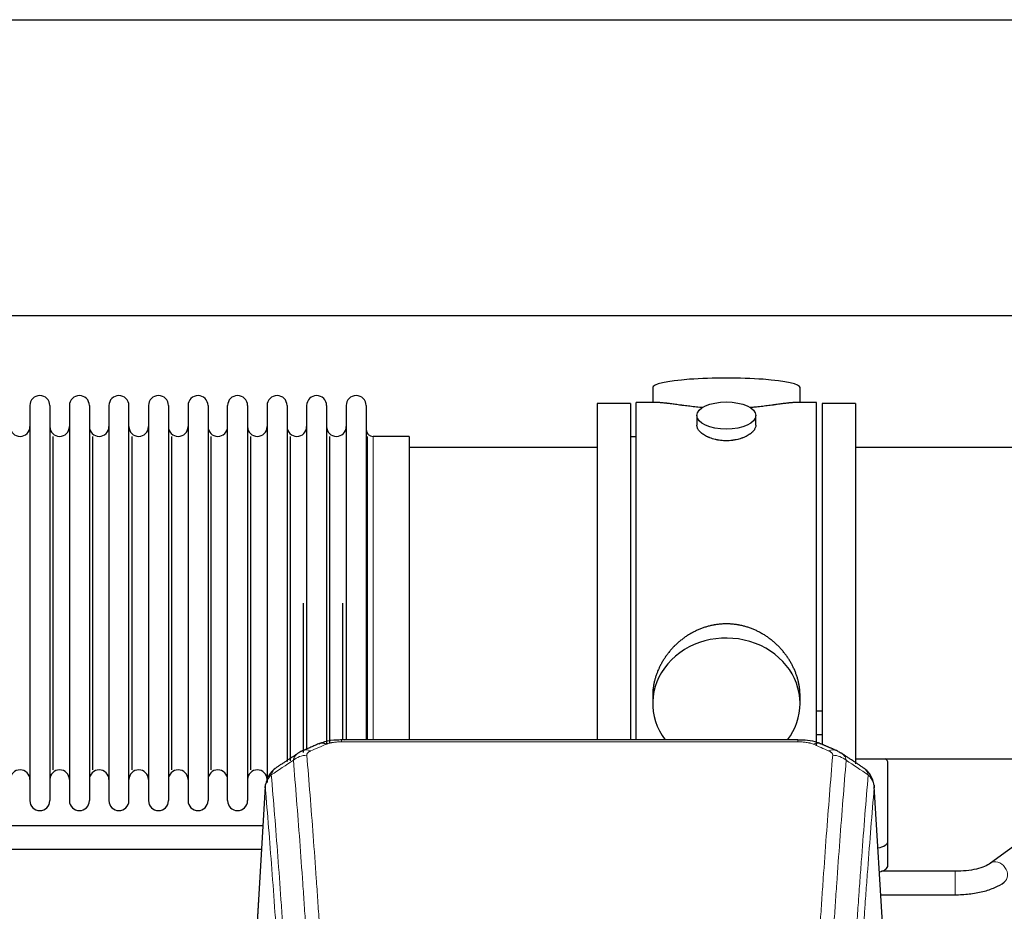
# Model space of a CAD drawing. Header units: inches. Extents: x 0 to 23760, y -13 to 16800.
# Tile 198 of 222: x 18246 to 18748, y 14049 to 14505. Entities that reach past the tile are written whole.
import ezdxf

# ---------------------------------------------------------------- set-up
doc = ezdxf.new("R2010")
doc.units = ezdxf.units.IN
doc.layers.add('254', color=7, linetype='Continuous', true_color=0xffffff)

msp = doc.modelspace()

# ---------------------------------------------------------------- linework, layer by layer
at = {"layer": '254', "color": 2, "linetype": 'Continuous', "lineweight": 25}
for p, q in [((17354.335, 14504.748), (20478.004, 14504.748)), ((17423.522, 14353.723), (20478.004, 14353.723)), ((18568.864, 14316.815), (18568.864, 14309.194)), ((18644.143, 14309.194), (18644.143, 14316.815)), ((18250.704, 14307.664), (18250.704, 14105.864)), ((18260.904, 14307.664), (18260.904, 14105.864)), ((18270.904, 14307.664), (18270.904, 14105.864)), ((18281.104, 14307.664), (18281.104, 14105.864)), ((18291.104, 14307.664), (18291.104, 14105.864)), ((18301.304, 14105.864), (18301.304, 14307.664)), ((18311.304, 14307.664), (18311.304, 14105.864)), ((18321.504, 14307.664), (18321.504, 14105.864)), ((18331.504, 14307.664), (18331.504, 14253.355)), ((18341.704, 14307.664), (18341.704, 14253.355)), ((18351.704, 14253.355), (18351.704, 14307.664)), ((18361.904, 14307.664), (18361.904, 14253.355)), ((18371.904, 14307.664), (18371.904, 14253.355)), ((18382.104, 14307.664), (18382.104, 14253.355)), ((18392.104, 14307.664), (18392.104, 14253.355)), ((18402.304, 14307.664), (18402.304, 14253.355)), ((18412.304, 14307.664), (18412.304, 14253.355)), ((18422.504, 14307.664), (18422.504, 14253.355)), ((18557.504, 14308.764), (18540.504, 14308.764)), ((18540.504, 14308.764), (18540.504, 14206.764)), ((18557.504, 14308.764), (18557.504, 14206.764)), ((18571.85, 14309.194), (18560.504, 14309.194)), ((18560.504, 14206.764), (18560.504, 14309.194)), ((18652.504, 14309.194), (18641.207, 14309.194)), ((18652.504, 14206.764), (18652.504, 14309.194)), ((18672.504, 14308.764), (18655.504, 14308.764)), ((18655.504, 14308.764), (18655.504, 14134.845)), ((18672.504, 14308.764), (18672.504, 14124.676)), ((18591.456, 14302.561), (18591.456, 14297.596)), ((18621.551, 14297.619), (18621.551, 14302.561)), ((18262.587, 14121.614), (18262.587, 14291.914)), ((18282.787, 14121.614), (18282.787, 14291.914)), ((18302.987, 14121.614), (18302.987, 14291.914)), ((18323.187, 14121.614), (18323.187, 14291.914)), ((18343.387, 14121.614), (18343.387, 14291.914)), ((18363.587, 14121.614), (18363.587, 14291.914)), ((18383.787, 14126.246), (18383.787, 14291.914)), ((18403.987, 14135.031), (18403.987, 14291.914)), ((18423.175, 14136.85), (18423.175, 14291.914)), ((18444.504, 14291.914), (18426.004, 14291.914)), ((18444.504, 14291.914), (18444.504, 14246.082)), ((18560.504, 14291.764), (18557.504, 14291.764)), ((18540.504, 14286.264), (18444.504, 14286.264)), ((18768.504, 14286.264), (18672.504, 14286.264)), ((18331.504, 14253.355), (18331.504, 14105.864)), ((18341.704, 14253.355), (18341.704, 14105.864)), ((18351.704, 14105.864), (18351.704, 14253.355)), ((18361.904, 14253.355), (18361.904, 14105.864)), ((18371.904, 14253.355), (18371.904, 14115.157)), ((18382.104, 14253.355), (18382.104, 14125.868)), ((18392.104, 14253.355), (18392.104, 14131.61)), ((18402.304, 14253.355), (18402.304, 14135.074)), ((18412.304, 14253.355), (18412.304, 14136.845)), ((18422.504, 14253.355), (18422.504, 14136.845)), ((18444.504, 14246.082), (18444.504, 14136.844)), ((18390.42, 14130.471), (18390.42, 14206.764)), ((18410.62, 14136.845), (18410.62, 14206.764)), ((18540.504, 14206.764), (18540.504, 14136.846)), ((18557.504, 14206.764), (18557.504, 14136.846)), ((18560.504, 14136.844), (18560.504, 14206.764)), ((18652.504, 14133.86), (18652.504, 14206.764)), ((18568.864, 14159.535), (18568.864, 14155.51)), ((18644.143, 14155.51), (18644.143, 14159.533)), ((18655.538, 14151.656), (18652.546, 14151.656)), ((18652.546, 14139.656), (18655.538, 14139.656)), ((18643.09, 14136.849), (18409.917, 14136.849)), ((18672.504, 14127.264), (18768.504, 14127.264)), ((18689.004, 14085.165), (18689.004, 14125.238)), ((18370.986, 14113.052), (18365.735, 14026.416)), ((18687.272, 14026.416), (18682.021, 14113.053)), ((18369.771, 14093.04), (18223.947, 14093.04)), ((18689.004, 14072.746), (18689.004, 14085.165)), ((18758.753, 14086.599), (18741.432, 14073.92)), ((18223.947, 14081.04), (18369.044, 14081.04)), ((18723.325, 14069.796), (18685.818, 14069.796)), ((18685.369, 14057.796), (18723.325, 14057.796))]:
    msp.add_line(p, q, dxfattribs=at)
at = {"layer": '254', "color": 110, "linetype": 'Continuous', "lineweight": 13}
for p, q in [((18426.004, 14291.914), (18426.004, 14246.082)), ((18426.004, 14246.082), (18426.004, 14136.844)), ((18409.917, 14136.849), (18409.917, 14135.896)), ((18643.09, 14135.896), (18409.917, 14135.896)), ((18643.09, 14136.848), (18643.09, 14135.896)), ((18370.988, 14112.43), (18365.74, 14025.841)), ((18687.267, 14025.841), (18682.019, 14112.43)), ((18723.325, 14069.796), (18723.325, 14057.796))]:
    msp.add_line(p, q, dxfattribs=at)
at = {"layer": '254', "color": 2, "linetype": 'Continuous', "lineweight": 25}
for centre, radius, start, end in [((18255.804, 14307.664), 5.1, 0, 180), ((18276.004, 14307.664), 5.1, 0, 180), ((18296.204, 14307.664), 5.1, 0, 180), ((18316.404, 14307.664), 5.1, 0, 180), ((18336.604, 14307.664), 5.1, 0, 180), ((18356.804, 14307.664), 5.1, 0, 180), ((18377.004, 14307.664), 5.1, 0, 180), ((18397.204, 14307.664), 5.1, 0, 180), ((18417.404, 14307.664), 5.1, 0, 180), ((18245.704, 14296.914), 5, 180, 0), ((18265.904, 14296.914), 5, 180, 0), ((18286.104, 14296.914), 5, 180, 0), ((18306.304, 14296.914), 5, 180, 0), ((18326.504, 14296.914), 5, 180, 0), ((18346.704, 14296.914), 5, 180, 0), ((18366.904, 14296.914), 5, 180, 0), ((18387.104, 14296.914), 5, 180, 0), ((18407.304, 14296.914), 5, 180, 0), ((18426.004, 14295.414), 3.5, 180, 270), ((18245.704, 14116.614), 5, 0, 180), ((18265.904, 14116.614), 5, 0, 180), ((18286.104, 14116.614), 5, 0, 180), ((18306.304, 14116.614), 5, 0, 180), ((18326.504, 14116.614), 5, 0, 180), ((18346.704, 14116.614), 5, 0, 180), ((18366.904, 14116.614), 5, 0, 180), ((18255.804, 14105.864), 5.1, 180, 0), ((18276.004, 14105.864), 5.1, 180, 0), ((18296.204, 14105.864), 5.1, 180, 0), ((18316.404, 14105.864), 5.1, 180, 0), ((18336.604, 14105.864), 5.1, 180, 0), ((18356.804, 14105.864), 5.1, 180, 0)]:
    msp.add_arc(centre, radius, start, end, dxfattribs=at)
for centre, major_axis, ratio, start_param, end_param in [((18606.504, 14316.815), (37.64, 0), 0.1305262, 0, 3.1415927), ((18606.504, 14155.51), (37.64, 0), 0.8870108, 0, 3.7346664), ((18606.504, 14155.51), (37.64, 0), 0.8870108, 5.6900133, 6.2831853), ((18402.159, 14125.687), (3.953, -9.186), 0.6419268, 2.5510147, 3.1418997), ((18658.857, 14122.229), (3.975, 9.176), 0.6408251, 6.1305215, 6.2828467), ((18681.004, 14125.238), (-8, 0), 0.4617486, 3.1415927, 3.722063), ((18681.004, 14085.165), (-8, 0), 0.4617486, 1.9439586, 3.1415927), ((18681.004, 14072.746), (-8, 0), 0.4617486, 2.0459273, 3.1415927)]:
    msp.add_ellipse(centre, major_axis=major_axis, ratio=ratio, start_param=start_param, end_param=end_param, dxfattribs=at)
msp.add_ellipse((18606.504, 14302.561), major_axis=(15.048, 0), ratio=0.4617486, dxfattribs=at)
at = {"layer": '254', "color": 110, "linetype": 'Continuous', "lineweight": 13}
for centre, major_axis, ratio, start_param, end_param in [((18650.848, 14125.687), (-3.953, -9.186), 0.6419268, 3.1410059, 3.7321706), ((18392.178, 14120.036), (-9.964, -0.842), 0.9013977, 4.6363308, 5.3961502), ((18394.15, 14122.229), (3.975, -9.176), 0.6408251, 2.5472213, 3.141301), ((18658.857, 14122.229), (3.975, 9.176), 0.6408251, 6.2828467, 6.8775566), ((18660.829, 14120.036), (-9.964, 0.842), 0.9013977, 4.0286278, 4.7884472), ((18744.976, 14069.079), (-3.544, 4.842), 0.7848856, 3.1281636, 6.2697562)]:
    msp.add_ellipse(centre, major_axis=major_axis, ratio=ratio, start_param=start_param, end_param=end_param, dxfattribs=at)
at = {"layer": '254', "color": 2, "linetype": 'Continuous', "lineweight": 25}
for points, knots in [([(18594.631, 14306.606), (18594.629, 14306.606), (18594.627, 14306.606), (18594.55, 14306.612), (18594.477, 14306.618), (18594.329, 14306.63), (18594.109, 14306.648), (18593.303, 14306.715), (18592.008, 14306.831), (18590.326, 14306.999), (18588.689, 14307.176), (18587.095, 14307.361), (18585.546, 14307.551), (18584.542, 14307.68), (18583.924, 14307.76), (18583.8, 14307.776), (18583.556, 14307.809), (18583.191, 14307.857), (18582.832, 14307.905), (18582.122, 14308), (18581.198, 14308.125), (18579.877, 14308.305), (18578.619, 14308.476), (18577.425, 14308.635), (18576.671, 14308.732), (18576.122, 14308.8), (18575.851, 14308.833), (18575.587, 14308.864), (18575.412, 14308.885), (18575.325, 14308.895), (18574.895, 14308.944), (18574.235, 14309.016), (18573.327, 14309.1), (18572.499, 14309.16), (18571.862, 14309.188), (18571.507, 14309.193), (18571.384, 14309.194)], [0, 0, 0, 0, 0.0002215, 0.0002215, 0.0071429, 0.0071429, 0.0140642, 0.027907, 0.083278, 0.1386489, 0.1940199, 0.2493909, 0.3047619, 0.3601329, 0.3601329, 0.3739756, 0.3739756, 0.3878184, 0.4155039, 0.4155039, 0.4708749, 0.5262458, 0.5816168, 0.6369878, 0.6923588, 0.6923588, 0.7200443, 0.733887, 0.733887, 0.7477298, 0.7477298, 0.8031008, 0.8584718, 0.9138427, 0.9692137, 1, 1, 1, 1]), ([(18641.628, 14309.194), (18641.504, 14309.194), (18641.147, 14309.188), (18640.506, 14309.159), (18639.673, 14309.1), (18639.063, 14309.043), (18638.664, 14309.002), (18638.583, 14308.994), (18638.42, 14308.977), (18638.174, 14308.951), (18637.922, 14308.922), (18637.408, 14308.864), (18636.7, 14308.779), (18635.572, 14308.634), (18634.377, 14308.475), (18633.116, 14308.303), (18632.23, 14308.182), (18631.549, 14308.09), (18631.204, 14308.043), (18630.852, 14307.996), (18630.617, 14307.964), (18630.498, 14307.948), (18629.904, 14307.868), (18628.936, 14307.74), (18627.439, 14307.548), (18625.895, 14307.359), (18624.304, 14307.174), (18622.666, 14306.997), (18621.542, 14306.885), (18620.686, 14306.804), (18620.255, 14306.765), (18619.82, 14306.726), (18619.601, 14306.707), (18619.528, 14306.701), (18619.382, 14306.688), (18619.095, 14306.664), (18618.807, 14306.64), (18618.592, 14306.623)], [0, 0, 0, 0, 0.0313476, 0.0871263, 0.142905, 0.1986836, 0.1986836, 0.2126283, 0.2126283, 0.226573, 0.2544623, 0.2544623, 0.310241, 0.3660196, 0.4217983, 0.477577, 0.5333556, 0.5333556, 0.561245, 0.5751896, 0.5751896, 0.5891343, 0.5891343, 0.644913, 0.7006917, 0.7564703, 0.812249, 0.8680277, 0.9238063, 0.9238063, 0.9516957, 0.9656403, 0.9656403, 0.9726127, 0.9726127, 0.979585, 1, 1, 1, 1]), ([(18606.504, 14289.687), (18606.006, 14289.687), (18605.512, 14289.701), (18604.533, 14289.759), (18604.048, 14289.801), (18603.086, 14289.915), (18602.608, 14289.985), (18602.017, 14290.09), (18601.84, 14290.123), (18601.664, 14290.158), (18601.546, 14290.182), (18601.488, 14290.194), (18601.196, 14290.255), (18600.965, 14290.307), (18600.282, 14290.473), (18599.838, 14290.595), (18598.974, 14290.862), (18598.554, 14291.006), (18597.941, 14291.24), (18597.739, 14291.321), (18597.442, 14291.446), (18597.343, 14291.489), (18597.197, 14291.553), (18597.148, 14291.575), (18597.051, 14291.619), (18596.618, 14291.817), (18596.208, 14292.024), (18595.516, 14292.409), (18595.187, 14292.608), (18594.565, 14293.021), (18594.272, 14293.234), (18593.928, 14293.508), (18593.86, 14293.564), (18593.727, 14293.675), (18593.662, 14293.731), (18593.471, 14293.9), (18593.35, 14294.012), (18593.002, 14294.353), (18592.792, 14294.582), (18592.417, 14295.046), (18592.251, 14295.279), (18592.036, 14295.633), (18591.97, 14295.751), (18591.894, 14295.899), (18591.879, 14295.929), (18591.851, 14295.988), (18591.837, 14296.018), (18591.796, 14296.107), (18591.77, 14296.166), (18591.649, 14296.462), (18591.577, 14296.697), (18591.48, 14297.16), (18591.456, 14297.39), (18591.456, 14297.62), (18591.456, 14297.623), (18591.456, 14297.626)], [0, 0, 0, 0, 0.0624454, 0.0624454, 0.1248907, 0.1248907, 0.1873361, 0.1873361, 0.2029474, 0.2107531, 0.2107531, 0.2185588, 0.2185588, 0.2497814, 0.2497814, 0.3122268, 0.3122268, 0.3746722, 0.3746722, 0.4058948, 0.4058948, 0.4215062, 0.4215062, 0.4293119, 0.4293119, 0.4371175, 0.4995629, 0.4995629, 0.5620082, 0.5620082, 0.6244536, 0.6244536, 0.6400649, 0.6400649, 0.6556763, 0.6556763, 0.686899, 0.686899, 0.7493443, 0.7493443, 0.8117897, 0.8117897, 0.8430124, 0.8430124, 0.850818, 0.850818, 0.8586237, 0.8586237, 0.874235, 0.874235, 0.9366804, 0.9366804, 0.9991258, 0.9991258, 1, 1, 1, 1]), ([(18621.551, 14297.622), (18621.551, 14297.394), (18621.527, 14297.165), (18621.432, 14296.702), (18621.36, 14296.468), (18621.169, 14295.999), (18621.05, 14295.764), (18620.871, 14295.468), (18620.834, 14295.409), (18620.776, 14295.32), (18620.756, 14295.29), (18620.716, 14295.231), (18620.613, 14295.083), (18620.502, 14294.937), (18620.219, 14294.587), (18620.009, 14294.357), (18619.548, 14293.905), (18619.297, 14293.683), (18618.887, 14293.355), (18618.746, 14293.246), (18618.525, 14293.085), (18618.45, 14293.032), (18618.297, 14292.926), (18618.22, 14292.873), (18617.828, 14292.613), (18617.498, 14292.413), (18616.806, 14292.028), (18616.444, 14291.844), (18615.687, 14291.494), (18615.292, 14291.327), (18614.83, 14291.15), (18614.778, 14291.13), (18614.674, 14291.092), (18614.622, 14291.072), (18614.465, 14291.015), (18614.149, 14290.903), (18613.827, 14290.798), (18613.177, 14290.597), (18612.734, 14290.475), (18611.83, 14290.256), (18611.368, 14290.158), (18610.661, 14290.031), (18610.422, 14289.992), (18610.062, 14289.939), (18609.94, 14289.922), (18609.698, 14289.889), (18609.577, 14289.874), (18608.969, 14289.802), (18608.48, 14289.759), (18607.496, 14289.701), (18607.001, 14289.687), (18606.504, 14289.687)], [0, 0, 0, 0, 0.0621483, 0.0621483, 0.1246718, 0.1246718, 0.1871952, 0.1871952, 0.2028261, 0.2028261, 0.2106415, 0.2106415, 0.2184569, 0.2497186, 0.2497186, 0.3122421, 0.3122421, 0.3747655, 0.3747655, 0.4060273, 0.4060273, 0.4216581, 0.4216581, 0.437289, 0.437289, 0.4998124, 0.4998124, 0.5623359, 0.5623359, 0.6248593, 0.6248593, 0.6326748, 0.6326748, 0.6404902, 0.6404902, 0.656121, 0.6873828, 0.6873828, 0.7499062, 0.7499062, 0.8124297, 0.8124297, 0.8436914, 0.8436914, 0.8593222, 0.8593222, 0.8749531, 0.8749531, 0.9374766, 0.9374766, 1, 1, 1, 1]), ([(18644.143, 14159.498), (18644.143, 14160.03), (18644.128, 14160.567), (18644.083, 14161.386), (18644.059, 14161.735), (18644.029, 14162.087), (18644.016, 14162.227), (18644.01, 14162.298), (18643.99, 14162.509), (18643.917, 14163.213), (18643.744, 14164.476), (18643.424, 14166.154), (18643.015, 14167.823), (18642.519, 14169.485), (18641.936, 14171.138), (18641.488, 14172.234), (18641.189, 14172.917), (18641.128, 14173.054), (18641.005, 14173.326), (18640.819, 14173.734), (18640.624, 14174.138), (18640.227, 14174.941), (18639.671, 14176), (18638.762, 14177.551), (18637.78, 14179.066), (18636.723, 14180.543), (18635.968, 14181.503), (18635.384, 14182.213), (18635.186, 14182.447), (18634.884, 14182.797), (18634.782, 14182.914), (18634.578, 14183.145), (18634.065, 14183.72), (18633.114, 14184.725), (18631.789, 14186.004), (18630.408, 14187.22), (18628.97, 14188.374), (18627.476, 14189.465), (18626.441, 14190.148), (18625.649, 14190.643), (18625.383, 14190.805), (18625.047, 14191.005), (18624.98, 14191.044), (18624.845, 14191.123), (18624.642, 14191.241), (18623.897, 14191.665), (18622.662, 14192.319), (18620.982, 14193.106), (18619.269, 14193.808), (18617.523, 14194.424), (18615.743, 14194.952), (18614.534, 14195.244), (18613.618, 14195.44), (18613.311, 14195.502), (18612.926, 14195.574), (18612.849, 14195.588), (18612.694, 14195.616), (18612.463, 14195.657), (18611.614, 14195.798), (18610.224, 14195.983), (18608.371, 14196.13), (18606.517, 14196.179), (18604.663, 14196.131), (18602.808, 14195.985), (18601.571, 14195.822), (18600.798, 14195.699), (18600.643, 14195.673), (18600.334, 14195.62), (18599.871, 14195.537), (18599.412, 14195.445), (18598.497, 14195.249), (18597.287, 14194.958), (18595.505, 14194.43), (18593.754, 14193.814), (18592.033, 14193.11), (18590.907, 14192.582), (18590.07, 14192.165), (18589.793, 14192.022), (18589.447, 14191.839), (18589.309, 14191.765), (18589.034, 14191.617), (18588.283, 14191.201), (18587.081, 14190.487), (18585.533, 14189.466), (18584.039, 14188.376), (18582.6, 14187.221), (18581.213, 14185.999), (18580.325, 14185.141), (18579.835, 14184.646), (18579.781, 14184.591), (18579.673, 14184.48), (18579.619, 14184.425), (18579.457, 14184.258), (18579.137, 14183.923), (18578.824, 14183.583), (18578.207, 14182.9), (18577.408, 14181.973), (18576.283, 14180.541), (18575.229, 14179.068), (18574.247, 14177.555), (18573.337, 14176.001), (18572.779, 14174.938), (18572.446, 14174.266), (18572.38, 14174.131), (18572.25, 14173.86), (18572.058, 14173.454), (18571.875, 14173.047), (18571.518, 14172.232), (18571.073, 14171.141), (18570.491, 14169.494), (18569.995, 14167.836), (18569.587, 14166.169), (18569.266, 14164.492), (18569.111, 14163.368), (18569.033, 14162.663), (18569.019, 14162.522), (18568.992, 14162.241), (18568.954, 14161.819), (18568.925, 14161.4), (18568.88, 14160.575), (18568.864, 14160.032), (18568.864, 14159.493)], [0, 0, 0, 0, 0.0151373, 0.0151373, 0.0229562, 0.0249109, 0.0249109, 0.0268656, 0.0268656, 0.030775, 0.0464127, 0.0620504, 0.0776881, 0.0933258, 0.1089635, 0.1246012, 0.1246012, 0.1285107, 0.1285107, 0.1324201, 0.1402389, 0.1402389, 0.1558766, 0.1715144, 0.1871521, 0.2027898, 0.2184275, 0.2184275, 0.2262463, 0.2262463, 0.2301558, 0.2301558, 0.2340652, 0.2497029, 0.2653406, 0.2809783, 0.296616, 0.3122537, 0.3278914, 0.3278914, 0.3357103, 0.3357103, 0.337665, 0.337665, 0.3396197, 0.3435291, 0.3591668, 0.3748045, 0.3904422, 0.4060799, 0.4217176, 0.4373554, 0.4373554, 0.4451742, 0.4451742, 0.4471289, 0.4471289, 0.4490836, 0.4529931, 0.4686308, 0.4842685, 0.4999062, 0.5155439, 0.5311816, 0.5468193, 0.5468193, 0.5507287, 0.5507287, 0.5546381, 0.562457, 0.562457, 0.5780947, 0.5937324, 0.6093701, 0.6250078, 0.6406455, 0.6406455, 0.6484644, 0.6484644, 0.6504191, 0.6523738, 0.6562832, 0.6719209, 0.6875586, 0.7031963, 0.7188341, 0.7344718, 0.7501095, 0.7501095, 0.7520642, 0.7520642, 0.7540189, 0.7540189, 0.7579283, 0.7657472, 0.7657472, 0.7813849, 0.7970226, 0.8126603, 0.828298, 0.8439357, 0.8595734, 0.8595734, 0.8634828, 0.8634828, 0.8673923, 0.8752111, 0.8752111, 0.8908488, 0.9064865, 0.9221242, 0.9377619, 0.9533996, 0.9690373, 0.9690373, 0.9729468, 0.9729468, 0.9768562, 0.984675, 0.984675, 1, 1, 1, 1]), ([(18411.217, 14136.832), (18409.99, 14136.873), (18406.643, 14136.797), (18402.101, 14136.402), (18399.258, 14135.15), (18398.305, 14134.636)], [0, 0, 0, 0, 0.26888, 0.7466721, 1, 1, 1, 1]), ([(18654.746, 14134.76), (18654.237, 14135.03), (18652.142, 14136.013), (18648.174, 14136.661), (18644.741, 14136.809), (18643.087, 14136.731)], [0, 0, 0, 0, 0.1498969, 0.6034808, 1, 1, 1, 1]), ([(18663.679, 14130.911), (18663.97, 14130.796), (18664.247, 14130.671), (18664.576, 14130.503), (18664.641, 14130.469), (18664.769, 14130.399), (18664.832, 14130.363), (18665.018, 14130.255), (18665.139, 14130.181), (18665.259, 14130.102), (18665.262, 14130.1), (18665.265, 14130.098)], [0, 0, 0, 0, 0.496586, 0.496586, 0.6207325, 0.6207325, 0.744879, 0.744879, 0.9931719, 0.9931719, 1, 1, 1, 1]), ([(18375.929, 14122.24), (18375.409, 14121.867), (18374.351, 14120.959), (18372.988, 14119.176), (18371.934, 14117.02), (18371.518, 14115.494), (18371.383, 14114.721)], [0, 0, 0, 0, 0.2123708, 0.4683651, 0.7393635, 1, 1, 1, 1]), ([(18681.937, 14113.713), (18681.826, 14114.663), (18681.382, 14116.502), (18680.09, 14119.118), (18678.409, 14121.215), (18677.118, 14122.258), (18676.496, 14122.679)], [0, 0, 0, 0, 0.2790385, 0.5536712, 0.8024065, 1, 1, 1, 1]), ([(18370.988, 14112.43), (18370.987, 14112.442), (18370.985, 14112.465), (18370.984, 14112.501), (18370.982, 14112.536), (18370.981, 14112.571), (18370.979, 14112.606), (18370.979, 14112.641), (18370.978, 14112.676), (18370.977, 14112.71), (18370.977, 14112.745), (18370.977, 14112.78), (18370.978, 14112.815), (18370.978, 14112.849), (18370.979, 14112.884), (18370.98, 14112.918), (18370.981, 14112.953), (18370.982, 14112.987), (18370.984, 14113.022), (18370.986, 14113.056), (18370.988, 14113.09), (18370.991, 14113.124), (18370.993, 14113.158), (18370.996, 14113.192), (18370.999, 14113.226), (18371.002, 14113.26), (18371.006, 14113.294), (18371.01, 14113.328), (18371.014, 14113.362), (18371.018, 14113.395), (18371.022, 14113.429), (18371.027, 14113.462), (18371.032, 14113.496), (18371.037, 14113.529), (18371.042, 14113.563), (18371.048, 14113.596), (18371.054, 14113.629), (18371.06, 14113.662), (18371.066, 14113.696), (18371.073, 14113.729), (18371.079, 14113.762), (18371.086, 14113.794), (18371.093, 14113.827), (18371.101, 14113.86), (18371.108, 14113.893), (18371.116, 14113.925), (18371.124, 14113.958), (18371.132, 14113.99), (18371.141, 14114.023), (18371.15, 14114.055), (18371.159, 14114.088), (18371.168, 14114.12), (18371.177, 14114.152), (18371.187, 14114.184), (18371.196, 14114.216), (18371.206, 14114.248), (18371.217, 14114.28), (18371.227, 14114.312), (18371.238, 14114.343), (18371.249, 14114.375), (18371.26, 14114.407), (18371.271, 14114.438), (18371.282, 14114.47), (18371.294, 14114.501), (18371.304, 14114.527), (18371.31, 14114.543), (18371.312, 14114.548)], [0, 0, 0, 0, 0.0160287, 0.0320483, 0.0480589, 0.0640604, 0.080053, 0.0960364, 0.1120109, 0.1279763, 0.1439327, 0.1598801, 0.1758184, 0.1917478, 0.2076681, 0.2235794, 0.2394817, 0.255375, 0.2712593, 0.2871346, 0.3030009, 0.3188582, 0.3347065, 0.3505458, 0.3663762, 0.3821975, 0.3980099, 0.4138133, 0.4296077, 0.4453931, 0.4611696, 0.4769371, 0.4926957, 0.5084453, 0.5241859, 0.5399176, 0.5556403, 0.5713541, 0.5870589, 0.6027548, 0.6184418, 0.6341198, 0.6497889, 0.6654491, 0.6811003, 0.6967426, 0.712376, 0.7280004, 0.743616, 0.7592226, 0.7748203, 0.7904091, 0.8059891, 0.8215601, 0.8371222, 0.8526754, 0.8682197, 0.8837552, 0.8992817, 0.9147994, 0.9303082, 0.9458081, 0.9612991, 0.9767813, 0.9922546, 1, 1, 1, 1]), ([(18681.936, 14113.721), (18681.947, 14113.664), (18682.003, 14113.355), (18682.03, 14113.018), (18682.03, 14112.713), (18682.029, 14112.643), (18682.027, 14112.572), (18682.024, 14112.501), (18682.021, 14112.454), (18682.019, 14112.43)], [0, 0, 0, 0, 0.135601, 0.730798, 0.7844814, 0.8382432, 0.8920836, 0.9460025, 1, 1, 1, 1]), ([(18741.483, 14073.957), (18740.643, 14073.328), (18738.604, 14072.201), (18734.331, 14070.839), (18729.097, 14069.98), (18725.329, 14069.793), (18723.325, 14069.796)], [0, 0, 0, 0, 0.2455875, 0.4916673, 0.7423046, 1, 1, 1, 1]), ([(18723.325, 14057.796), (18725.792, 14057.797), (18730.625, 14058.069), (18737.7, 14059.312), (18743.887, 14061.401), (18747.083, 14063.192), (18748.469, 14064.201)], [0, 0, 0, 0, 0.2440357, 0.4934504, 0.7463943, 1, 1, 1, 1])]:
    msp.add_open_spline(points, degree=3, knots=knots, dxfattribs=at)
for points, degree in [([(18398.206, 14134.869), (18390.175, 14131.4)], 1), ([(18662.831, 14131.404), (18658.816, 14133.147), (18654.802, 14134.865)], 2), ([(18387.785, 14130.126), (18382.156, 14126.405), (18376.534, 14122.695)], 2), ([(18390.206, 14131.333), (18388.844, 14131.03), (18387.854, 14130.1)], 2), ([(18676.474, 14122.694), (18670.859, 14126.4), (18665.237, 14130.117)], 2)]:
    msp.add_open_spline(points, degree=degree, dxfattribs=at)
at = {"layer": '254', "color": 110, "linetype": 'Continuous', "lineweight": 13}
for points in [[(18402.159, 14134.729), (18399.49, 14133.576), (18396.82, 14132.419), (18394.15, 14131.258)], [(18658.857, 14131.258), (18656.187, 14132.419), (18653.517, 14133.576), (18650.848, 14134.729)], [(18385.295, 14126.467), (18381.542, 14123.991), (18377.792, 14121.517), (18374.043, 14119.046)], [(18678.964, 14119.046), (18675.215, 14121.517), (18671.465, 14123.991), (18667.712, 14126.467)]]:
    msp.add_open_spline(points, degree=3, dxfattribs=at)
for points, knots in [([(18402.159, 14134.729), (18402.284, 14134.783), (18402.414, 14134.836), (18402.616, 14134.911), (18402.684, 14134.935), (18402.822, 14134.983), (18402.891, 14135.007), (18403.244, 14135.121), (18403.538, 14135.204), (18404.148, 14135.354), (18404.464, 14135.421), (18404.872, 14135.497), (18404.954, 14135.512), (18405.119, 14135.54), (18405.201, 14135.553), (18405.449, 14135.593), (18405.616, 14135.618), (18406.117, 14135.686), (18406.454, 14135.724), (18407.134, 14135.789), (18407.476, 14135.815), (18408.166, 14135.856), (18408.513, 14135.872), (18409.212, 14135.892), (18409.564, 14135.896), (18409.917, 14135.896)], [0, 0, 0, 0, 0.0625, 0.0625, 0.09375, 0.09375, 0.125, 0.125, 0.25, 0.25, 0.375, 0.375, 0.40625, 0.40625, 0.4375, 0.4375, 0.5, 0.5, 0.625, 0.625, 0.75, 0.75, 0.875, 0.875, 1, 1, 1, 1]), ([(18643.09, 14135.896), (18643.443, 14135.896), (18643.797, 14135.892), (18644.238, 14135.879), (18644.326, 14135.876), (18644.502, 14135.87), (18644.59, 14135.866), (18644.854, 14135.854), (18645.028, 14135.845), (18645.55, 14135.814), (18645.895, 14135.787), (18646.578, 14135.721), (18646.916, 14135.683), (18647.583, 14135.591), (18647.913, 14135.538), (18648.279, 14135.47), (18648.319, 14135.463), (18648.4, 14135.447), (18648.52, 14135.423), (18648.798, 14135.366), (18649.03, 14135.312), (18649.484, 14135.2), (18649.775, 14135.117), (18650.332, 14134.936), (18650.598, 14134.838), (18650.848, 14134.729)], [0, 0, 0, 0, 0.125, 0.125, 0.15625, 0.15625, 0.1875, 0.1875, 0.25, 0.25, 0.375, 0.375, 0.5, 0.5, 0.625, 0.625, 0.640625, 0.640625, 0.65625, 0.6875, 0.75, 0.75, 0.875, 0.875, 1, 1, 1, 1]), ([(18385.295, 14126.467), (18385.331, 14126.711), (18385.385, 14126.95), (18385.473, 14127.24), (18385.491, 14127.298), (18385.531, 14127.413), (18385.552, 14127.47), (18385.617, 14127.64), (18385.665, 14127.751), (18385.822, 14128.079), (18386.063, 14128.501), (18386.371, 14128.893), (18386.627, 14129.175), (18386.739, 14129.291), (18386.858, 14129.403), (18386.906, 14129.447), (18386.93, 14129.47), (18387.003, 14129.536), (18387.053, 14129.579), (18387.307, 14129.794), (18387.526, 14129.956), (18387.767, 14130.114), (18387.776, 14130.12), (18387.785, 14130.125)], [0, 0, 0, 0, 0.1656246, 0.1656246, 0.2070308, 0.2070308, 0.2484369, 0.2484369, 0.3312492, 0.3312492, 0.4968738, 0.6624984, 0.6624984, 0.7453108, 0.7660138, 0.7660138, 0.7867169, 0.7867169, 0.8281231, 0.8281231, 0.9937477, 0.9937477, 1, 1, 1, 1]), ([(18392.178, 14129.056), (18392.17, 14129.158), (18392.172, 14129.26), (18392.189, 14129.387), (18392.193, 14129.413), (18392.203, 14129.464), (18392.208, 14129.489), (18392.227, 14129.565), (18392.243, 14129.616), (18392.298, 14129.766), (18392.347, 14129.864), (18392.467, 14130.059), (18392.539, 14130.154), (18392.665, 14130.296), (18392.711, 14130.343), (18392.783, 14130.412), (18392.808, 14130.436), (18392.859, 14130.482), (18392.885, 14130.504), (18393.02, 14130.617), (18393.138, 14130.704), (18393.394, 14130.873), (18393.532, 14130.954), (18393.827, 14131.11), (18393.984, 14131.185), (18394.15, 14131.258)], [0, 0, 0, 0, 0.125, 0.125, 0.15625, 0.15625, 0.1875, 0.1875, 0.25, 0.25, 0.375, 0.375, 0.5, 0.5, 0.5625, 0.5625, 0.59375, 0.59375, 0.625, 0.625, 0.75, 0.75, 0.875, 0.875, 1, 1, 1, 1]), ([(18392.178, 14129.056), (18392.736, 14122.436), (18393.836, 14108.946), (18395.444, 14087.961), (18396.486, 14073.472), (18397.257, 14062.418), (18397.639, 14056.844), (18398.018, 14051.199), (18398.269, 14047.421), (18398.394, 14045.524), (18399.018, 14035.999), (18399.509, 14028.258), (18400.234, 14016.462), (18400.474, 14012.501), (18400.95, 14004.518), (18401.186, 14000.497), (18401.888, 13988.344), (18402.809, 13971.902), (18403.699, 13954.983), (18404.137, 13946.404)], [0, 0, 0, 0, 0.125, 0.25, 0.375, 0.375, 0.4375, 0.46875, 0.46875, 0.5, 0.5, 0.625, 0.625, 0.6875, 0.6875, 0.75, 0.75, 0.875, 1, 1, 1, 1]), ([(18648.871, 13946.404), (18649.308, 13954.983), (18650.199, 13971.902), (18651.119, 13988.344), (18651.821, 14000.497), (18652.057, 14004.518), (18652.533, 14012.501), (18652.773, 14016.462), (18653.498, 14028.258), (18653.989, 14035.999), (18654.613, 14045.524), (18654.738, 14047.421), (18654.989, 14051.199), (18655.368, 14056.844), (18655.75, 14062.418), (18656.521, 14073.472), (18657.563, 14087.961), (18659.171, 14108.946), (18660.272, 14122.436), (18660.829, 14129.056)], [0, 0, 0, 0, 0.125, 0.25, 0.25, 0.3125, 0.3125, 0.375, 0.375, 0.5, 0.5, 0.53125, 0.53125, 0.5625, 0.625, 0.625, 0.75, 0.875, 1, 1, 1, 1]), ([(18658.857, 14131.258), (18659.023, 14131.185), (18659.181, 14131.11), (18659.367, 14131.011), (18659.404, 14130.991), (18659.476, 14130.951), (18659.512, 14130.93), (18659.616, 14130.869), (18659.683, 14130.827), (18659.876, 14130.7), (18660.11, 14130.526), (18660.301, 14130.342), (18660.427, 14130.201), (18660.466, 14130.153), (18660.52, 14130.08), (18660.538, 14130.056), (18660.571, 14130.007), (18660.587, 14129.982), (18660.663, 14129.86), (18660.711, 14129.761), (18660.784, 14129.562), (18660.808, 14129.461), (18660.835, 14129.26), (18660.838, 14129.158), (18660.829, 14129.056)], [0, 0, 0, 0, 0.125, 0.125, 0.15625, 0.15625, 0.1875, 0.1875, 0.25, 0.25, 0.375, 0.5, 0.5, 0.5625, 0.5625, 0.59375, 0.59375, 0.625, 0.625, 0.75, 0.75, 0.875, 0.875, 1, 1, 1, 1]), ([(18665.265, 14130.098), (18665.494, 14129.946), (18665.926, 14129.624), (18666.296, 14129.268), (18666.552, 14128.986), (18666.633, 14128.89), (18666.749, 14128.742), (18666.787, 14128.692), (18666.86, 14128.591), (18666.896, 14128.54), (18667.068, 14128.284), (18667.189, 14128.073), (18667.396, 14127.636), (18667.569, 14127.187), (18667.676, 14126.711), (18667.712, 14126.467)], [0, 0, 0, 0, 0.1647526, 0.331802, 0.331802, 0.4153268, 0.4153268, 0.4570892, 0.4570892, 0.4988515, 0.4988515, 0.665901, 0.665901, 0.8329505, 1, 1, 1, 1]), ([(18397.269, 13944.028), (18396.831, 13952.597), (18395.939, 13969.495), (18395.017, 13985.918), (18394.314, 13998.057), (18394.078, 14002.073), (18393.602, 14010.046), (18393.362, 14014.003), (18392.635, 14025.785), (18392.143, 14033.517), (18391.519, 14043.031), (18391.394, 14044.926), (18391.142, 14048.7), (18390.763, 14054.338), (18390.38, 14059.905), (18389.609, 14070.947), (18388.565, 14085.419), (18386.955, 14106.38), (18385.853, 14119.854), (18385.295, 14126.467)], [0, 0, 0, 0, 0.125, 0.25, 0.25, 0.3125, 0.3125, 0.375, 0.375, 0.5, 0.5, 0.53125, 0.53125, 0.5625, 0.625, 0.625, 0.75, 0.875, 1, 1, 1, 1]), ([(18667.712, 14126.467), (18667.154, 14119.854), (18666.052, 14106.38), (18664.442, 14085.419), (18663.399, 14070.947), (18662.627, 14059.905), (18662.244, 14054.338), (18661.865, 14048.7), (18661.613, 14044.926), (18661.488, 14043.031), (18660.864, 14033.517), (18660.372, 14025.785), (18659.646, 14014.003), (18659.405, 14010.046), (18658.929, 14002.073), (18658.693, 13998.057), (18657.99, 13985.918), (18657.068, 13969.495), (18656.176, 13952.597), (18655.738, 13944.028)], [0, 0, 0, 0, 0.125, 0.25, 0.375, 0.375, 0.4375, 0.46875, 0.46875, 0.5, 0.5, 0.625, 0.625, 0.6875, 0.6875, 0.75, 0.75, 0.875, 1, 1, 1, 1]), ([(18370.988, 14112.43), (18371.017, 14113.036), (18371.107, 14113.642), (18371.33, 14114.535), (18371.419, 14114.83), (18371.625, 14115.412), (18371.742, 14115.699), (18372.003, 14116.263), (18372.148, 14116.54), (18372.462, 14117.081), (18372.632, 14117.345), (18372.996, 14117.859), (18373.19, 14118.109), (18373.6, 14118.591), (18373.817, 14118.823), (18374.043, 14119.046)], [0, 0, 0, 0, 0.25, 0.25, 0.375, 0.375, 0.5, 0.5, 0.625, 0.625, 0.75, 0.75, 0.875, 0.875, 1, 1, 1, 1]), ([(18374.043, 14119.046), (18374.172, 14119.571), (18374.35, 14120.06), (18374.807, 14120.958), (18375.085, 14121.367), (18375.572, 14121.913), (18375.747, 14122.084), (18376.113, 14122.398), (18376.303, 14122.542), (18376.504, 14122.674)], [0, 0, 0, 0, 0.335226, 0.335226, 0.6704519, 0.6704519, 0.8380649, 0.8380649, 1, 1, 1, 1]), ([(18374.043, 14119.046), (18374.615, 14112.355), (18375.742, 14098.713), (18377.387, 14077.471), (18378.454, 14062.792), (18379.242, 14051.588), (18379.633, 14045.938), (18380.085, 14039.261), (18380.277, 14036.381), (18380.405, 14034.457), (18380.469, 14033.493), (18380.788, 14028.663), (18381.168, 14022.82), (18381.606, 14015.92), (18381.792, 14012.945), (18381.916, 14010.957), (18381.978, 14009.962), (18382.534, 14000.984), (18383.507, 13984.776), (18384.918, 13959.724), (18385.826, 13942.528), (18386.272, 13933.806)], [0, 0, 0, 0, 0.125, 0.25, 0.375, 0.375, 0.4375, 0.46875, 0.484375, 0.484375, 0.5, 0.5, 0.5625, 0.59375, 0.609375, 0.609375, 0.625, 0.625, 0.75, 0.875, 1, 1, 1, 1]), ([(18666.735, 13933.806), (18666.791, 13934.896), (18666.847, 13935.985), (18666.959, 13938.157), (18667.127, 13941.411), (18667.523, 13948.961), (18667.866, 13955.362), (18668.559, 13968.072), (18669.5, 13984.769), (18670.958, 14009.071), (18671.962, 14024.775), (18672.536, 14033.469), (18672.6, 14034.433), (18672.728, 14036.357), (18672.921, 14039.238), (18673.372, 14045.916), (18673.764, 14051.569), (18674.092, 14056.239), (18674.158, 14057.171), (18674.29, 14059.031), (18674.488, 14061.816), (18674.953, 14068.269), (18675.356, 14073.728), (18676.168, 14084.547), (18677.265, 14098.711), (18678.393, 14112.355), (18678.964, 14119.046)], [0, 0, 0, 0, 0.015625, 0.015625, 0.03125, 0.0625, 0.125, 0.125, 0.25, 0.375, 0.5, 0.5, 0.515625, 0.515625, 0.53125, 0.5625, 0.625, 0.625, 0.640625, 0.640625, 0.65625, 0.6875, 0.75, 0.75, 0.875, 1, 1, 1, 1]), ([(18676.504, 14122.674), (18676.704, 14122.541), (18676.895, 14122.398), (18677.26, 14122.084), (18677.435, 14121.913), (18677.923, 14121.367), (18678.2, 14120.958), (18678.657, 14120.06), (18678.835, 14119.571), (18678.964, 14119.046)], [0, 0, 0, 0, 0.1617419, 0.1617419, 0.3293935, 0.3293935, 0.6646968, 0.6646968, 1, 1, 1, 1]), ([(18678.964, 14119.046), (18679.19, 14118.823), (18679.407, 14118.591), (18679.817, 14118.109), (18680.011, 14117.859), (18680.375, 14117.345), (18680.545, 14117.081), (18680.859, 14116.54), (18681.004, 14116.263), (18681.265, 14115.699), (18681.382, 14115.412), (18681.588, 14114.83), (18681.677, 14114.535), (18681.9, 14113.642), (18681.99, 14113.036), (18682.019, 14112.43)], [0, 0, 0, 0, 0.125, 0.125, 0.25, 0.25, 0.375, 0.375, 0.5, 0.5, 0.625, 0.625, 0.75, 0.75, 1, 1, 1, 1]), ([(18383.183, 13927.744), (18382.738, 13936.438), (18381.832, 13953.58), (18380.425, 13978.554), (18379.455, 13994.712), (18378.901, 14003.663), (18378.839, 14004.655), (18378.715, 14006.637), (18378.529, 14009.602), (18378.093, 14016.482), (18377.714, 14022.307), (18377.396, 14027.123), (18377.332, 14028.084), (18377.204, 14030.002), (18377.013, 14032.874), (18376.562, 14039.531), (18376.172, 14045.165), (18375.386, 14056.336), (18374.323, 14070.972), (18372.682, 14092.153), (18371.557, 14105.757), (18370.988, 14112.43)], [0, 0, 0, 0, 0.125, 0.25, 0.375, 0.375, 0.390625, 0.390625, 0.40625, 0.4375, 0.5, 0.5, 0.515625, 0.515625, 0.53125, 0.5625, 0.625, 0.625, 0.75, 0.875, 1, 1, 1, 1]), ([(18682.019, 14112.43), (18681.45, 14105.757), (18680.325, 14092.152), (18679.231, 14078.027), (18678.422, 14067.239), (18678.02, 14061.796), (18677.556, 14055.361), (18677.358, 14052.585), (18677.227, 14050.731), (18677.161, 14049.801), (18676.833, 14045.144), (18676.443, 14039.508), (18675.993, 14032.85), (18675.801, 14029.978), (18675.673, 14028.06), (18675.61, 14027.099), (18675.037, 14018.431), (18674.036, 14002.774), (18672.581, 13978.547), (18671.175, 13953.579), (18670.269, 13936.439), (18669.824, 13927.744)], [0, 0, 0, 0, 0.125, 0.25, 0.25, 0.3125, 0.34375, 0.359375, 0.359375, 0.375, 0.375, 0.4375, 0.46875, 0.484375, 0.484375, 0.5, 0.5, 0.625, 0.75, 0.875, 1, 1, 1, 1])]:
    msp.add_open_spline(points, degree=3, knots=knots, dxfattribs=at)

doc.saveas('drawing.dxf')
